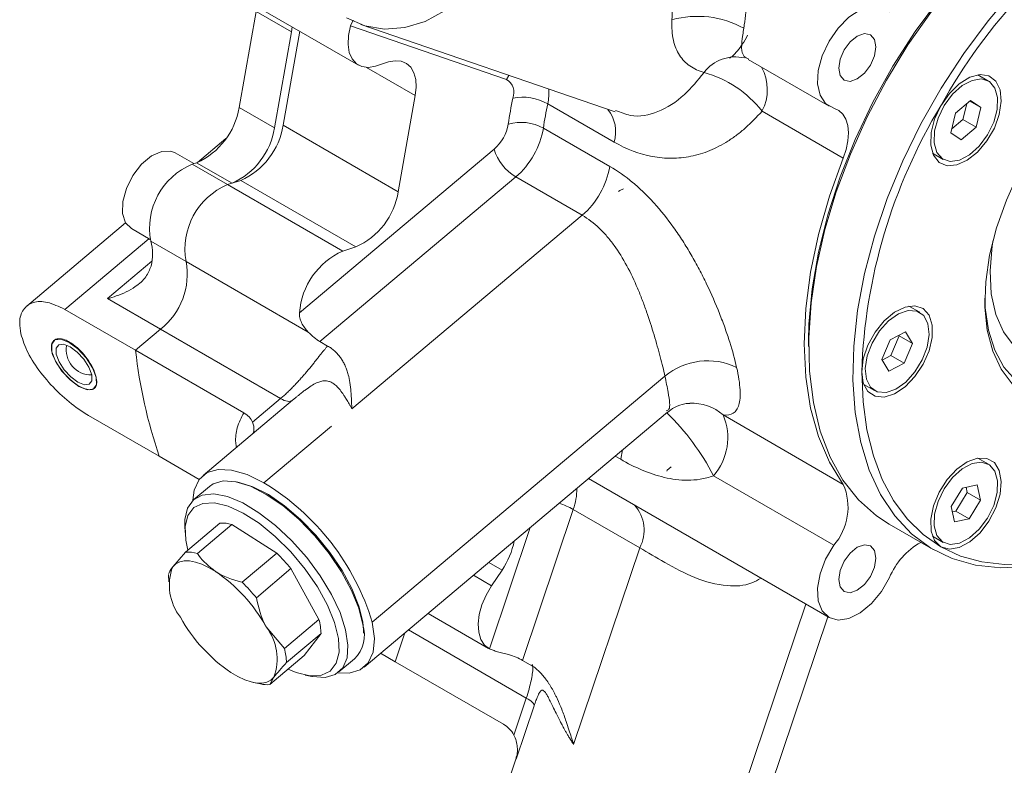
# Model space of a CAD drawing. Header units: millimetres. Extents: x 10 to 831, y 10 to 584.
# Tile 7 of 31: x 360 to 438, y 93 to 152. Entities that reach past the tile are written whole.
import ezdxf

# ---------------------------------------------------------------- set-up
doc = ezdxf.new("R2010")
doc.units = ezdxf.units.MM
doc.linetypes.add('SLD-Solido', pattern=[0])

msp = doc.modelspace()

# ---------------------------------------------------------------- linework, layer by layer
at = {"color": 7, "linetype": 'SLD-Solido', "lineweight": 15}
for p, q in [((377.628, 154.04), (386.82, 148.733)), ((378.654, 153.018), (377.292, 145.341)), ((381.483, 151.386), (378.654, 153.018)), ((381.537, 151.783), (381.483, 151.386)), ((386.184, 151.861), (386.409, 152.326)), ((398.645, 147.58), (386.184, 151.861)), ((387.028, 151.961), (407.321, 144.988)), ((381.483, 151.386), (380.121, 143.708)), ((380.81, 143.925), (382.142, 151.433)), ((389.237, 148.978), (388.19, 148.65)), ((417.95, 149.164), (424.406, 145.438)), ((437.131, 147.455), (436.269, 147.952)), ((390.003, 138.618), (391.365, 146.295)), ((407.239, 142.584), (401.935, 145.646)), ((435.692, 145.89), (434.496, 144.891)), ((435.094, 144.379), (435.389, 145.637)), ((435.633, 145.84), (436.521, 145.328)), ((436.521, 145.328), (435.692, 145.89)), ((380.121, 143.708), (377.292, 145.341)), ((419.047, 145.057), (425.54, 141.308)), ((434.496, 144.891), (434.131, 143.33)), ((436.155, 143.767), (436.521, 145.328)), ((380.81, 143.925), (390.003, 138.618)), ((434.202, 143.633), (435.094, 144.379)), ((435.094, 144.379), (436.155, 143.767)), ((401.59, 143.699), (406.893, 140.637)), ((434.131, 143.33), (434.96, 142.768)), ((434.96, 142.768), (436.155, 143.767)), ((376.243, 142.859), (373.974, 140.951)), ((373.695, 140.862), (372.194, 141.729)), ((382.12, 128.954), (397.659, 142.019)), ((432.659, 141.7), (433.521, 141.202)), ((373.906, 140.928), (373.549, 140.817)), ((376.377, 139.184), (373.549, 140.817)), ((376.734, 139.296), (373.906, 140.928)), ((376.377, 139.184), (377.423, 139.512)), ((376.734, 139.296), (376.377, 139.184)), ((376.377, 139.184), (385.57, 133.877)), ((377.423, 139.512), (386.616, 134.205)), ((399.387, 139.792), (383.753, 126.646)), ((404.691, 136.731), (399.387, 139.792)), ((368.239, 136.128), (360.337, 129.484)), ((386.299, 121.266), (404.691, 136.731)), ((368.695, 135.666), (370.201, 134.797)), ((373.068, 133.043), (370.24, 134.676)), ((385.57, 133.877), (386.616, 134.205)), ((382.821, 127.413), (373.068, 133.043)), ((371.018, 127.63), (366.776, 130.079)), ((369.028, 125.956), (363.371, 129.222)), ((431.642, 128.986), (430.781, 129.483)), ((371.018, 127.63), (369.028, 125.956)), ((380.604, 122.096), (371.018, 127.63)), ((430.493, 127.433), (429.27, 126.785)), ((431.061, 126.507), (430.493, 127.433)), ((362.52, 126.747), (362.506, 126.735)), ((383.753, 126.646), (384.367, 126.291)), ((422.766, 126.676), (422.766, 126.268)), ((429.27, 126.785), (428.614, 125.212)), ((429.344, 125.547), (430, 127.12)), ((430, 127.12), (429.976, 127.159)), ((430, 127.12), (431.061, 126.507)), ((377.671, 120.967), (369.028, 125.956)), ((430.405, 124.934), (431.061, 126.507)), ((428.614, 125.212), (429.181, 124.287)), ((428.638, 125.173), (429.344, 125.547)), ((429.344, 125.547), (430.405, 124.934)), ((429.181, 124.287), (430.405, 124.934)), ((387.927, 104.232), (411.297, 123.883)), ((365.724, 122.908), (365.738, 122.92)), ((427.171, 123.231), (428.033, 122.733)), ((381.553, 121.958), (378.33, 119.247)), ((378.368, 120.216), (380.604, 122.096)), ((370.916, 117.493), (365.26, 120.759)), ((387.292, 100.66), (411.488, 121.006)), ((415.938, 120.79), (425.54, 115.247)), ((379.283, 115.366), (384.668, 119.894)), ((378.187, 119.135), (374.42, 115.968)), ((378.33, 119.247), (378.19, 119.131)), ((374.117, 115.646), (370.916, 117.493)), ((437.131, 116.854), (436.269, 117.351)), ((405.185, 115.706), (424.406, 104.61)), ((415.169, 115.925), (424.771, 110.381)), ((374.926, 115.086), (373.685, 114.043)), ((377.306, 115.401), (377.088, 115.446)), ((435.058, 114.953), (434.157, 113.475)), ((436.227, 115.205), (435.058, 114.953)), ((435.434, 114.592), (435.342, 115.014)), ((436.495, 113.98), (436.227, 115.205)), ((434.533, 113.114), (435.434, 114.592)), ((435.434, 114.592), (436.495, 113.98)), ((403.979, 113.244), (399.929, 101.196)), ((409.282, 110.183), (403.979, 113.244)), ((434.157, 113.475), (434.424, 112.25)), ((435.593, 112.502), (436.495, 113.98)), ((434.249, 113.053), (434.533, 113.114)), ((434.424, 112.25), (435.593, 112.502)), ((434.533, 113.114), (435.593, 112.502)), ((372.96, 111.975), (372.977, 111.417)), ((373.014, 109.836), (375.771, 112.154)), ((376.722, 112.049), (373.964, 109.73)), ((380.307, 109.745), (376.722, 112.049)), ((429.188, 112.075), (432.723, 110.034)), ((432.659, 111.098), (433.521, 110.601)), ((373.038, 110.781), (373.206, 109.997)), ((404.005, 94.483), (409.282, 110.183)), ((371.996, 108.667), (373.014, 109.836)), ((377.55, 107.427), (380.307, 109.745)), ((381.43, 108.518), (378.673, 106.199)), ((383.669, 104.456), (381.43, 108.518)), ((371.668, 108.027), (371.686, 107.47)), ((397.449, 107.151), (398.288, 108.407)), ((392.382, 104.94), (397.213, 102.151)), ((416.733, 82.142), (424.304, 104.669)), ((379.447, 103.878), (380.911, 102.137)), ((380.911, 102.137), (383.669, 104.456)), ((387.166, 104.259), (387.229, 103.601)), ((383.841, 103.333), (381.083, 101.015)), ((382.494, 101.575), (383.841, 103.333)), ((387.236, 103.378), (387.229, 103.601)), ((390.53, 103.383), (389.758, 101.087)), ((379.737, 99.257), (382.494, 101.575)), ((389.758, 101.087), (388.597, 101.758)), ((385.269, 100.266), (386.51, 101.31)), ((398.4, 96.098), (389.758, 101.087)), ((399.929, 101.196), (400.544, 100.841)), ((380.065, 99.846), (379.737, 99.257)), ((382.561, 100.019), (383.108, 99.907)), ((378.451, 99.424), (378.997, 99.311)), ((399.234, 95.228), (400.229, 98.188)), ((400.859, 97.571), (399.424, 93.303)), ((399.435, 93.452), (397.775, 88.514))]:
    msp.add_line(p, q, dxfattribs=at)
at = {"color": 8, "linetype": 'SLD-Solido', "lineweight": 15}
for p, q in [((387.462, 148.548), (391.365, 146.295)), ((398.837, 147.903), (398.645, 147.58)), ((370.083, 134.865), (363.371, 129.222)), ((366.776, 130.079), (370.339, 133.075)), ((407.911, 117.997), (407.762, 117.248)), ((407.762, 117.248), (407.322, 117.502)), ((397.284, 102.113), (400.54, 111.8)), ((397.231, 109.018), (398.288, 108.407)), ((396.003, 107.985), (397.449, 107.151)), ((414.325, 81.246), (422.54, 105.688)), ((400.229, 98.188), (390.815, 103.623))]:
    msp.add_line(p, q, dxfattribs=at)
at = {"color": 7, "linetype": 'SLD-Solido', "lineweight": 15, "flags": 128}
for points in [[(460.185, 165.77), (458.677, 166.485), (456.804, 167.011), (454.794, 167.218), (452.669, 167.105), (450.454, 166.673), (448.173, 165.926), (445.853, 164.873), (443.52, 163.526), (441.2, 161.9), (438.919, 160.014), (436.704, 157.889), (434.579, 155.549), (432.569, 153.02), (430.696, 150.332), (428.982, 147.515), (427.445, 144.6), (426.104, 141.621), (424.973, 138.612), (424.066, 135.605), (423.393, 132.637), (422.96, 129.74), (422.774, 126.946), (422.836, 124.289), (423.146, 121.797), (423.7, 119.499), (424.491, 117.421), (425.512, 115.587), (426.749, 114.018), (428.19, 112.73), (429.188, 112.075)], [(422.766, 126.676), (422.798, 128.043), (423.05, 130.869), (423.552, 133.793), (424.298, 136.778), (425.279, 139.792), (426.482, 142.798), (427.896, 145.76), (429.502, 148.645), (431.281, 151.418), (433.214, 154.047), (435.277, 156.501), (437.447, 158.752), (439.697, 160.772), (442.001, 162.539), (444.33, 164.029)], [(448.226, 111.571), (447.055, 110.931), (444.735, 109.878), (442.455, 109.131), (440.24, 108.698), (438.115, 108.585), (436.105, 108.792), (434.232, 109.318), (432.517, 110.156), (430.981, 111.297), (429.64, 112.727), (428.509, 114.432), (427.602, 116.39), (426.928, 118.581), (426.496, 120.979), (426.31, 123.558), (426.372, 126.287), (426.681, 129.136), (427.235, 132.073), (428.027, 135.065), (429.047, 138.077), (430.285, 141.076), (431.726, 144.027), (433.353, 146.897), (435.15, 149.653), (437.094, 152.265), (439.164, 154.703), (441.337, 156.939), (443.589, 158.947), (445.892, 160.706), (448.222, 162.194), (448.222, 162.194)], [(385.869, 152.489), (387.333, 151.864), (388.91, 151.607), (390.54, 151.726), (392.16, 152.218), (393.707, 153.063), (395.123, 154.23), (396.352, 155.672), (397.348, 157.336)], [(429.22, 152.991), (428.581, 153.372), (427.785, 153.422), (426.897, 153.138), (425.988, 152.542), (425.135, 151.684), (424.405, 150.634), (423.86, 149.477), (423.544, 148.309), (423.483, 147.225), (423.681, 146.313), (424.122, 145.649), (424.771, 145.286)], [(388.19, 148.65), (387.617, 148.547), (387.099, 148.612), (386.66, 148.841), (386.321, 149.225), (386.096, 149.745), (385.996, 150.378), (386.026, 151.094), (386.184, 151.861)], [(428.14, 150.192), (428.027, 150.783), (427.705, 151.153), (427.224, 151.247), (426.655, 151.049), (426.087, 150.591), (425.605, 149.941), (425.283, 149.199), (425.17, 148.478), (425.283, 147.887), (425.605, 147.516), (426.087, 147.422), (426.655, 147.62), (427.224, 148.079), (427.705, 148.728), (428.027, 149.471), (428.14, 150.192)], [(448.576, 150.232), (446.867, 149.101), (445.194, 147.705), (443.593, 146.074), (442.099, 144.243), (440.743, 142.25), (439.553, 140.139), (438.556, 137.954), (437.773, 135.742), (437.219, 133.55), (436.908, 131.424), (436.846, 129.41), (437.033, 127.552), (437.466, 125.887), (438.137, 124.453), (439.029, 123.279), (440.125, 122.391), (441.402, 121.807), (442.831, 121.54), (444.383, 121.596), (446.023, 121.973), (447.719, 122.664), (449.433, 123.653), (451.128, 124.92), (452.418, 126.088)], [(391.365, 146.295), (391.434, 146.971), (391.396, 147.587), (391.25, 148.12), (391.002, 148.55), (390.662, 148.861), (390.244, 149.039), (389.762, 149.078), (389.237, 148.978)], [(433.326, 145.484), (432.825, 144.411), (432.547, 143.332), (432.515, 142.34), (432.733, 141.526), (433.182, 140.961), (433.821, 140.694), (434.594, 140.751), (435.431, 141.126), (436.26, 141.785), (437.005, 142.67), (437.601, 143.703), (437.995, 144.791), (438.152, 145.838), (438.058, 146.751), (437.721, 147.449), (437.171, 147.869), (436.457, 147.975), (435.642, 147.757), (434.8, 147.234), (434.004, 146.453), (433.326, 145.484)], [(433.597, 145.5), (433.101, 144.491), (432.823, 143.466), (432.79, 142.525), (433.005, 141.761), (433.447, 141.248), (434.073, 141.037), (434.822, 141.148), (435.62, 141.57), (436.389, 142.263), (437.054, 143.157), (437.55, 144.167), (437.828, 145.192), (437.861, 146.132), (437.646, 146.896), (437.204, 147.409), (436.578, 147.62), (435.829, 147.509), (435.031, 147.087), (434.262, 146.395), (433.597, 145.5)], [(424.771, 145.286), (425.171, 145.107), (425.499, 144.808), (425.744, 144.4), (425.897, 143.897), (425.954, 143.316), (425.912, 142.676), (425.772, 141.999), (425.54, 141.308)], [(368.695, 135.666), (368.238, 136.129), (367.994, 136.885), (368.015, 137.838), (368.299, 138.883), (368.816, 139.909), (369.509, 140.803), (370.304, 141.47), (371.114, 141.835), (371.851, 141.861), (372.194, 141.729)], [(425.54, 141.308), (424.432, 138.25), (423.556, 135.202), (422.924, 132.2), (422.541, 129.278), (422.413, 126.472), (422.541, 123.814), (422.924, 121.334), (423.556, 119.063), (424.432, 117.026), (425.54, 115.247)], [(407.58, 138.624), (407.702, 138.713), (407.99, 138.847)], [(449.648, 127.687), (449.29, 127.398), (447.655, 126.267), (446.015, 125.439), (444.413, 124.934), (442.89, 124.766), (441.485, 124.939), (440.235, 125.448), (439.172, 126.281), (438.324, 127.416), (437.712, 128.824), (437.352, 130.467), (437.254, 132.305), (437.42, 134.288), (437.492, 134.741)], [(436.839, 130.107), (436.87, 129.345), (437.123, 127.549), (437.625, 125.961), (438.363, 124.616), (439.321, 123.546), (440.479, 122.774), (441.809, 122.317), (443.283, 122.185), (444.867, 122.382), (446.525, 122.902), (448.222, 123.735), (449.919, 124.861), (451.578, 126.256), (451.786, 126.453)], [(427.009, 124.227), (427.135, 123.337), (427.5, 122.671), (428.074, 122.288), (428.804, 122.223), (429.626, 122.481), (430.467, 123.039), (431.252, 123.848), (431.911, 124.835), (432.386, 125.914), (432.634, 126.987), (432.634, 127.961), (432.386, 128.748), (431.911, 129.278), (431.252, 129.505), (430.467, 129.407), (429.626, 128.995), (428.804, 128.304), (428.074, 127.395), (427.5, 126.351), (427.135, 125.262), (427.009, 124.227)], [(427.287, 124.51), (427.379, 123.647), (427.712, 123.001), (428.252, 122.634), (428.948, 122.583), (429.731, 122.853), (430.525, 123.418), (431.251, 124.221), (431.838, 125.185), (432.23, 126.215), (432.388, 127.21), (432.296, 128.073), (431.963, 128.719), (431.422, 129.085), (430.726, 129.136), (429.943, 128.866), (429.15, 128.302), (428.424, 127.498), (427.836, 126.535), (427.445, 125.505), (427.287, 124.51)], [(362.347, 125.842), (362.632, 125.09), (363.143, 124.297), (363.802, 123.583), (364.508, 123.059), (365.155, 122.802), (365.643, 122.854), (365.899, 123.204), (365.883, 123.801), (365.598, 124.554), (365.087, 125.347), (364.428, 126.06), (363.722, 126.585), (363.075, 126.841), (362.587, 126.79), (362.331, 126.439), (362.347, 125.842)], [(362.701, 125.638), (362.929, 125.036), (363.337, 124.402), (363.864, 123.831), (364.43, 123.411), (364.947, 123.206), (365.337, 123.247), (365.542, 123.528), (365.529, 124.005), (365.301, 124.607), (364.892, 125.242), (364.365, 125.812), (363.8, 126.232), (363.283, 126.437), (362.892, 126.396), (362.688, 126.116), (362.701, 125.638)], [(427.009, 124.227), (427.113, 121.846), (427.423, 119.607), (427.938, 117.534), (428.651, 115.644), (429.556, 113.957), (430.644, 112.489), (431.904, 111.254), (433.326, 110.263)], [(433.326, 110.263), (434.004, 110.077), (434.8, 110.215), (435.642, 110.665), (436.457, 111.387), (437.171, 112.317), (437.721, 113.372), (438.058, 114.459), (438.152, 115.481), (437.995, 116.347), (437.601, 116.981), (437.005, 117.325), (436.26, 117.35), (435.431, 117.052), (434.594, 116.46), (433.821, 115.624), (433.182, 114.62), (432.733, 113.537), (432.515, 112.471), (432.547, 111.516), (432.825, 110.758), (433.326, 110.263)], [(379.283, 115.366), (377.933, 116.027), (376.696, 116.392), (375.619, 116.446), (374.743, 116.187), (374.103, 115.626), (373.721, 114.784), (373.614, 113.98)], [(411.441, 116.304), (411.481, 116.39), (411.806, 116.651)], [(433.447, 110.647), (434.073, 110.436), (434.822, 110.547), (435.62, 110.969), (436.389, 111.662), (437.054, 112.556), (437.55, 113.565), (437.828, 114.59), (437.861, 115.531), (437.646, 116.295), (437.204, 116.808), (436.578, 117.019), (435.829, 116.908), (435.031, 116.486), (434.262, 115.793), (433.597, 114.899), (433.101, 113.89), (432.823, 112.864), (432.79, 111.924), (433.005, 111.16), (433.447, 110.647)], [(387.172, 104.051), (386.853, 105.354), (386.283, 106.773), (385.485, 108.25), (384.492, 109.725), (383.345, 111.138), (382.09, 112.43), (380.779, 113.549), (379.465, 114.449), (378.203, 115.093), (377.044, 115.455), (376.035, 115.519), (375.218, 115.284), (374.926, 115.086)], [(377.306, 115.401), (378.397, 115.056), (379.631, 114.426), (380.916, 113.546), (382.198, 112.452), (383.425, 111.188), (384.546, 109.807), (385.517, 108.365), (386.297, 106.92), (386.854, 105.533), (387.166, 104.259)], [(372.96, 111.975), (372.969, 112.434), (373.181, 113.351), (373.651, 114.014), (374.359, 114.396), (375.277, 114.481), (376.367, 114.267), (377.584, 113.761), (378.878, 112.985), (380.197, 111.971), (381.487, 110.759), (382.694, 109.399), (383.77, 107.948), (384.67, 106.464), (385.357, 105.009), (385.804, 103.641), (385.991, 102.417), (385.912, 101.387), (385.57, 100.593), (384.978, 100.068), (384.161, 99.833), (383.152, 99.898), (383.108, 99.907)], [(381.201, 100.488), (381.849, 100.221), (382.938, 99.959), (383.862, 99.999), (384.578, 100.338), (385.057, 100.963), (385.276, 101.846), (385.227, 102.948), (384.912, 104.222), (384.344, 105.61), (383.549, 107.054), (382.56, 108.489), (381.422, 109.854), (380.183, 111.088), (378.899, 112.137), (377.625, 112.955), (376.417, 113.508), (375.327, 113.77), (374.404, 113.731), (373.687, 113.391), (373.209, 112.766), (372.989, 111.883), (373.038, 110.781), (373.038, 110.781)], [(433.326, 110.263), (434.894, 109.527), (436.594, 109.053), (438.409, 108.844), (440.322, 108.904), (442.315, 109.231), (444.368, 109.822), (446.462, 110.672), (448.576, 111.773)], [(424.771, 110.381), (424.122, 109.269), (423.681, 108.095), (423.483, 106.955), (423.544, 105.941), (423.86, 105.138), (424.405, 104.611), (425.135, 104.402), (425.988, 104.53), (426.897, 104.983), (427.785, 105.725), (428.581, 106.695), (429.22, 107.813)], [(428.14, 109.365), (428.027, 109.956), (427.705, 110.326), (427.224, 110.42), (426.655, 110.222), (426.087, 109.764), (425.605, 109.114), (425.283, 108.372), (425.17, 107.65), (425.283, 107.06), (425.605, 106.689), (426.087, 106.595), (426.655, 106.793), (427.224, 107.252), (427.705, 107.901), (428.027, 108.643), (428.14, 109.365)], [(375.412, 108.289), (374.856, 108.615), (374.32, 108.867), (373.813, 109.04), (373.344, 109.131), (372.921, 109.138), (372.551, 109.062), (372.241, 108.904), (371.996, 108.667)], [(397.284, 102.113), (396.887, 102.413), (396.598, 102.861), (396.428, 103.435), (396.386, 104.11), (396.475, 104.853), (396.689, 105.632), (397.019, 106.409), (397.449, 107.151)], [(385.195, 100.207), (386.093, 100.182), (386.969, 100.441), (387.61, 101.002), (387.991, 101.844), (388.098, 102.934), (387.927, 104.232)], [(376.648, 100.224), (377.205, 99.897), (377.741, 99.646), (378.248, 99.473), (378.717, 99.382), (379.14, 99.374), (379.51, 99.45), (379.82, 99.608), (380.065, 99.846)]]:
    msp.add_lwpolyline(points, dxfattribs=at)
at = {"color": 7, "linetype": 'SLD-Solido', "lineweight": 15}
for centre, radius, start, end in [((471.863, 124.249), 44, 121.95467, 151.14439), ((413.878, 144.88), 7.743, 61.318, 105.17867), ((412.097, 139.61), 8.83, 38.0887, 74.76507), ((398.04, 146.542), 1.202, 338.053, 59.75236), ((440.078, 137.763), 41.763, 168.4957, 171.38398), ((399.927, 142.028), 4.137, 60.96785, 100.7717), ((440.375, 137.822), 39.228, 168.49551, 171.38407), ((470.989, 122.725), 44.006, 148.85627, 178.0435), ((371.511, 146.272), 5.856, 294.13633, 350.84872), ((375.029, 144.856), 5.856, 294.13633, 350.84872), ((395.428, 144.595), 3.407, 310.88639, 350.28529), ((399.793, 140.409), 3.748, 61.35211, 105.56971), ((374.339, 144.64), 5.856, 294.13633, 350.84872), ((395.033, 144.821), 6.652, 310.88641, 350.28529), ((401.42, 143.155), 3.929, 196.79825, 238.85194), ((375.714, 135.688), 5.567, 112.88831, 190.47471), ((400.337, 141.76), 6.652, 310.88641, 350.28529), ((378.542, 134.055), 5.567, 112.88831, 190.47471), ((384.221, 139.549), 5.856, 294.13633, 350.84872), ((366.737, 133.637), 3.654, 344.82299, 16.51582), ((387.981, 128.518), 5.877, 114.22281, 175.74556), ((367.528, 132.046), 5.629, 308.31509, 10.20382), ((365.494, 125.981), 2, 168.95475, 271.16318), ((409.283, 130.496), 40.51, 186.4337, 198.72102), ((414.707, 119.779), 5.335, 64.27284, 129.72683), ((411.701, 118.966), 4.612, 318.74285, 23.29363), ((369.122, 98.555), 19.643, 16.79832, 58.85189), ((421.304, 113.423), 4.612, 318.74285, 23.29363), ((375.941, 109.344), 2.816, 73.90682, 93.46928), ((392.985, 112.012), 6.412, 325.79702, 348.46901), ((434.646, 105.491), 5.902, 119.75228, 156.83536), ((373.184, 107.025), 2.816, 73.90688, 93.46964), ((370.014, 99.201), 14.736, 39.21784, 45.68988), ((375.884, 107.199), 4.156, 159.32358, 218.1035), ((368.254, 97.689), 12.791, 28.94047, 55.96731), ((367.255, 96.881), 14.737, 39.2183, 45.68984), ((383.807, 110.824), 12.791, 208.94059, 235.9672), ((376.177, 101.313), 4.156, 339.32349, 38.10359), ((379.154, 103.19), 4.689, 1.75959, 15.66753), ((384.567, 103.229), 2.731, 315.35381, 17.52816), ((376.396, 100.871), 4.689, 1.75998, 15.66712), ((379.563, 101.931), 2.68, 257.79914, 273.70513)]:
    msp.add_arc(centre, radius, start, end, dxfattribs=at)
at = {"color": 8, "linetype": 'SLD-Solido', "lineweight": 15}
for centre, radius, start, end in [((416.938, 146.214), 3.166, 76.94313, 142.75617), ((415.806, 146.77), 3.665, 332.13581, 29.10048), ((397.737, 146.552), 4.295, 347.81321, 3.41035), ((404.522, 143.416), 2.841, 342.98464, 38.55757), ((413.431, 117.922), 3.81, 48.84934, 92.32063), ((398.564, 107.532), 18.606, 26.81411, 46.21314), ((399.195, 114.925), 5.071, 340.64855, 0.08829), ((400.879, 107.685), 6.365, 60.85581, 72.00147), ((406.633, 111.583), 2.997, 332.14781, 41.83218)]:
    msp.add_arc(centre, radius, start, end, dxfattribs=at)
at = {"color": 7, "linetype": 'SLD-Solido', "lineweight": 15}
for points, knots in [([(411.851, 152.353), (411.862, 152.671), (411.89, 153.004), (411.977, 153.706), (412.038, 154.08), (412.18, 154.819), (412.263, 155.189), (412.399, 155.739), (412.446, 155.92), (412.541, 156.272), (412.589, 156.443), (412.734, 156.944), (412.833, 157.261), (413.031, 157.863), (413.129, 158.139), (413.321, 158.656), (413.416, 158.895), (413.605, 159.342), (413.701, 159.55), (413.985, 160.117), (414.174, 160.427), (414.489, 160.791), (414.6, 160.896), (414.837, 161.063), (414.965, 161.126), (415.25, 161.205), (415.406, 161.22), (415.754, 161.193), (415.948, 161.15), (416.367, 161.003), (416.595, 160.899), (417.069, 160.639), (417.316, 160.484), (417.566, 160.307)], [0, 0, 0, 0, 0.0625, 0.0625, 0.125, 0.125, 0.1875, 0.1875, 0.21875, 0.21875, 0.25, 0.25, 0.3125, 0.3125, 0.375, 0.375, 0.4375, 0.4375, 0.5, 0.5, 0.625, 0.625, 0.6875, 0.6875, 0.75, 0.75, 0.8125, 0.8125, 0.875, 0.875, 0.9375, 0.9375, 1, 1, 1, 1]), ([(414.417, 148.13), (413.988, 148.257), (413.61, 148.433), (413.118, 148.777), (412.966, 148.906), (412.692, 149.188), (412.569, 149.342), (412.351, 149.68), (412.255, 149.865), (412.092, 150.267), (412.026, 150.482), (411.924, 150.948), (411.887, 151.199), (411.845, 151.745), (411.839, 152.039), (411.851, 152.353)], [0, 0, 0, 0, 0.25, 0.25, 0.375, 0.375, 0.5, 0.5, 0.625, 0.625, 0.75, 0.75, 0.875, 0.875, 1, 1, 1, 1]), ([(416.454, 149.276), (416.521, 149.325), (416.927, 149.618), (417.421, 150.253), (417.762, 150.866), (417.898, 151.11)], [0, 0, 0, 0, 0.107096, 0.64483, 1, 1, 1, 1]), ([(419.047, 145.057), (418.624, 144.561), (418.186, 144.115), (417.506, 143.515), (417.275, 143.327), (416.806, 142.973), (416.567, 142.808), (415.85, 142.354), (415.366, 142.103), (414.626, 141.8), (414.378, 141.711), (413.875, 141.558), (413.621, 141.494), (412.858, 141.339), (412.35, 141.288), (411.582, 141.284), (411.325, 141.295), (410.809, 141.342), (410.549, 141.378), (409.255, 141.621), (408.24, 142.006), (407.239, 142.584)], [0, 0, 0, 0, 0.125, 0.125, 0.1875, 0.1875, 0.25, 0.25, 0.375, 0.375, 0.4375, 0.4375, 0.5, 0.5, 0.625, 0.625, 0.6875, 0.6875, 0.75, 0.75, 1, 1, 1, 1]), ([(406.893, 140.637), (407.519, 140.276), (408.127, 139.848), (409.015, 139.111), (409.309, 138.848), (409.881, 138.295), (410.16, 138.006), (410.977, 137.104), (411.495, 136.455), (412.24, 135.411), (412.483, 135.051), (412.951, 134.322), (413.177, 133.951), (413.614, 133.197), (413.826, 132.815), (414.235, 132.039), (414.433, 131.643), (415.003, 130.454), (415.346, 129.666), (415.809, 128.497), (415.956, 128.109), (416.229, 127.343), (416.355, 126.971), (416.698, 125.888), (416.883, 125.212), (417.023, 124.586)], [0, 0, 0, 0, 0.125, 0.125, 0.1875, 0.1875, 0.25, 0.25, 0.375, 0.375, 0.4375, 0.4375, 0.5, 0.5, 0.5625, 0.5625, 0.625, 0.625, 0.75, 0.75, 0.8125, 0.8125, 0.875, 0.875, 1, 1, 1, 1]), ([(411.297, 123.883), (411.191, 124.359), (411.065, 124.875), (410.849, 125.704), (410.772, 125.99), (410.607, 126.579), (410.52, 126.881), (410.247, 127.791), (410.049, 128.41), (409.719, 129.35), (409.604, 129.667), (409.363, 130.291), (409.239, 130.601), (408.848, 131.519), (408.565, 132.119), (407.939, 133.279), (407.604, 133.823), (407.057, 134.578), (406.866, 134.82), (406.469, 135.282), (406.26, 135.502), (405.619, 136.112), (405.169, 136.455), (404.691, 136.731)], [0, 0, 0, 0, 0.125, 0.125, 0.1875, 0.1875, 0.25, 0.25, 0.375, 0.375, 0.4375, 0.4375, 0.5, 0.5, 0.625, 0.625, 0.75, 0.75, 0.8125, 0.8125, 0.875, 0.875, 1, 1, 1, 1]), ([(370.263, 132.681), (370.147, 132.385), (369.892, 131.738), (368.906, 130.9), (367.809, 130.37), (367.021, 130.139), (366.78, 130.08), (366.776, 130.079)], [0, 0, 0, 0, 0.217824, 0.476569, 0.841018, 0.997304, 1, 1, 1, 1]), ([(363.371, 129.222), (362.902, 129.446), (361.962, 129.895), (360.792, 129.848), (360, 129.274), (359.706, 128.339), (359.825, 127.575), (359.872, 127.271)], [0, 0, 0, 0, 0.214008, 0.427993, 0.642608, 0.857638, 1, 1, 1, 1]), ([(382.821, 127.413), (382.711, 127.525), (382.611, 127.642), (382.43, 127.888), (382.35, 128.018), (382.225, 128.281), (382.178, 128.416), (382.121, 128.688), (382.112, 128.821), (382.12, 128.954)], [0, 0, 0, 0, 0.25, 0.25, 0.5, 0.5, 0.75, 0.75, 1, 1, 1, 1]), ([(383.753, 126.646), (383.599, 126.735), (383.444, 126.846), (383.128, 127.11), (382.974, 127.257), (382.821, 127.413)], [0, 0, 0, 0, 0.5, 0.5, 1, 1, 1, 1]), ([(359.872, 127.271), (360.029, 126.773), (360.343, 125.778), (361.417, 124.146), (362.773, 122.627), (364.129, 121.466), (364.938, 120.96), (365.26, 120.759)], [0, 0, 0, 0, 0.214011, 0.427998, 0.64261, 0.857641, 1, 1, 1, 1]), ([(363.756, 126.614), (363.959, 126.479), (364.363, 126.21), (364.949, 125.591), (365.439, 124.902), (365.785, 124.203), (365.95, 123.581), (365.916, 123.105), (365.685, 122.828), (365.279, 122.777), (364.74, 122.955), (364.127, 123.34), (363.508, 123.888), (362.958, 124.542), (362.541, 125.23), (362.308, 125.878), (362.287, 126.413), (362.479, 126.775), (362.858, 126.917), (363.313, 126.844), (363.633, 126.678), (363.756, 126.614)], [0, 0, 0, 0, 0.053659, 0.107317, 0.161002, 0.214706, 0.268379, 0.322021, 0.37568, 0.429377, 0.483074, 0.536734, 0.590376, 0.644048, 0.697751, 0.751438, 0.805086, 0.858734, 0.912421, 0.966124, 1, 1, 1, 1]), ([(380.604, 122.096), (380.646, 122.132), (380.731, 122.204), (380.859, 122.317), (380.988, 122.433), (381.117, 122.553), (381.247, 122.677), (381.376, 122.803), (381.506, 122.932), (381.634, 123.063), (381.762, 123.196), (381.889, 123.331), (382.015, 123.467), (382.139, 123.604), (382.262, 123.742), (382.384, 123.88), (382.503, 124.018), (382.621, 124.156), (382.736, 124.293), (382.85, 124.43), (382.96, 124.565), (383.069, 124.698), (383.175, 124.829), (383.278, 124.959), (383.379, 125.085), (383.477, 125.209), (383.572, 125.329), (383.664, 125.446), (383.754, 125.559), (383.84, 125.668), (383.924, 125.773), (384.005, 125.873), (384.083, 125.968), (384.159, 126.057), (384.231, 126.142), (384.301, 126.22), (384.345, 126.268), (384.367, 126.291)], [0, 0, 0, 0, 0.026966, 0.053906, 0.080832, 0.107755, 0.134687, 0.161638, 0.188621, 0.215647, 0.242727, 0.269873, 0.297095, 0.324404, 0.351812, 0.37933, 0.406968, 0.434736, 0.462646, 0.490707, 0.51893, 0.547324, 0.5759, 0.604666, 0.633633, 0.662809, 0.692204, 0.721826, 0.751683, 0.781785, 0.81214, 0.842754, 0.873637, 0.904796, 0.936238, 0.96797, 1, 1, 1, 1]), ([(384.373, 126.296), (384.42, 126.268), (384.515, 126.212), (384.649, 126.12), (384.778, 126.022), (384.902, 125.918), (385.02, 125.807), (385.133, 125.691), (385.24, 125.568), (385.342, 125.439), (385.439, 125.304), (385.529, 125.163), (385.615, 125.016), (385.695, 124.862), (385.769, 124.703), (385.838, 124.537), (385.902, 124.365), (385.96, 124.186), (386.053, 123.861), (386.155, 123.349), (386.227, 122.724), (386.266, 122.017), (386.286, 121.556), (386.299, 121.266)], [0, 0, 0, 0, 0.025503, 0.051262, 0.077331, 0.103764, 0.130609, 0.157917, 0.185731, 0.214096, 0.243053, 0.272639, 0.302891, 0.333843, 0.365526, 0.397969, 0.431199, 0.465243, 0.500123, 0.615951, 0.750127, 0.842704, 1, 1, 1, 1]), ([(417.023, 124.586), (417.099, 124.244), (417.16, 123.925), (417.251, 123.33), (417.282, 123.053), (417.327, 122.299), (417.296, 121.901), (417.159, 121.438), (417.097, 121.305), (416.944, 121.087), (416.853, 121.001), (416.537, 120.808), (416.269, 120.762), (415.938, 120.79)], [0, 0, 0, 0, 0.125, 0.125, 0.25, 0.25, 0.5, 0.5, 0.625, 0.625, 0.75, 0.75, 1, 1, 1, 1]), ([(386.299, 121.266), (386.26, 121.339), (386.184, 121.48), (386.074, 121.677), (385.972, 121.856), (385.877, 122.016), (385.79, 122.16), (385.709, 122.289), (385.636, 122.402), (385.568, 122.502), (385.428, 122.701), (385.218, 122.962), (384.935, 123.229), (384.664, 123.402), (384.402, 123.496), (384.129, 123.526), (383.829, 123.484), (383.471, 123.355), (383.07, 123.134), (382.676, 122.86), (382.345, 122.606), (382.105, 122.415), (381.896, 122.243), (381.718, 122.096), (381.608, 122.004), (381.553, 121.958)], [0, 0, 0, 0, 0.036032, 0.069933, 0.101701, 0.131339, 0.158845, 0.184222, 0.207468, 0.228587, 0.247578, 0.338326, 0.41966, 0.491859, 0.555816, 0.612661, 0.674943, 0.733375, 0.798599, 0.859493, 0.893495, 0.927965, 0.952363, 0.976233, 1, 1, 1, 1]), ([(381.553, 121.958), (381.454, 121.887), (381.317, 121.862), (380.991, 121.909), (380.802, 121.982), (380.604, 122.096)], [0, 0, 0, 0, 0.5, 0.5, 1, 1, 1, 1]), ([(411.501, 120.975), (411.679, 121.123), (412.1, 121.473), (412.821, 121.694), (413.153, 121.709), (413.278, 121.715)], [0, 0, 0, 0, 0.3111715, 0.7407528, 1, 1, 1, 1]), ([(377.671, 120.967), (377.837, 120.871), (377.978, 120.761), (378.214, 120.51), (378.308, 120.368), (378.368, 120.216)], [0, 0, 0, 0, 0.5, 0.5, 1, 1, 1, 1]), ([(378.368, 120.216), (378.415, 120.095), (378.446, 119.986), (378.482, 119.787), (378.487, 119.697), (378.475, 119.535), (378.459, 119.464), (378.42, 119.372), (378.405, 119.344), (378.371, 119.292), (378.351, 119.268), (378.33, 119.247)], [0, 0, 0, 0, 0.25, 0.25, 0.5, 0.5, 0.75, 0.75, 0.875, 0.875, 1, 1, 1, 1]), ([(415.169, 115.925), (414.808, 115.798), (414.461, 115.713), (413.779, 115.602), (413.444, 115.578), (412.796, 115.575), (412.479, 115.597), (411.855, 115.676), (411.547, 115.734), (410.641, 115.95), (410.055, 116.15), (408.895, 116.637), (408.324, 116.924), (407.762, 117.248)], [0, 0, 0, 0, 0.125, 0.125, 0.25, 0.25, 0.375, 0.375, 0.5, 0.5, 0.75, 0.75, 1, 1, 1, 1]), ([(373.964, 109.73), (374.001, 109.676), (374.364, 109.134), (374.916, 108.689), (375.412, 108.289)], [0, 0, 0, 0, 0.100295, 1, 1, 1, 1]), ([(371.667, 108.077), (371.713, 108.216), (371.761, 108.36), (371.988, 108.657), (371.996, 108.667)], [0, 0, 0, 0, 0.967989, 1, 1, 1, 1]), ([(375.412, 108.289), (375.427, 108.279), (376.029, 107.895), (376.777, 107.615), (377.537, 107.43), (377.55, 107.427)], [0, 0, 0, 0, 0.0238801, 0.9842443, 1, 1, 1, 1]), ([(378.673, 106.199), (378.861, 105.409), (379.056, 104.593), (379.435, 103.9), (379.447, 103.878)], [0, 0, 0, 0, 0.967989, 1, 1, 1, 1]), ([(398.811, 101.665), (398.66, 101.706), (398.51, 101.743), (398.217, 101.815), (398.073, 101.851), (397.807, 101.922), (397.682, 101.959), (397.461, 102.034), (397.365, 102.072), (397.284, 102.113)], [0, 0, 0, 0, 0.25, 0.25, 0.5, 0.5, 0.75, 0.75, 1, 1, 1, 1]), ([(399.929, 101.196), (399.775, 101.285), (399.603, 101.372), (399.222, 101.535), (399.021, 101.608), (398.811, 101.665)], [0, 0, 0, 0, 0.5, 0.5, 1, 1, 1, 1]), ([(381.083, 101.015), (380.7, 100.593), (380.304, 100.156), (380.073, 99.855), (380.065, 99.846)], [0, 0, 0, 0, 0.96799, 1, 1, 1, 1]), ([(400.546, 100.849), (400.594, 100.82), (400.689, 100.763), (400.829, 100.666), (400.968, 100.561), (401.104, 100.445), (401.239, 100.321), (401.372, 100.187), (401.503, 100.044), (401.632, 99.891), (401.759, 99.729), (401.885, 99.557), (402.009, 99.377), (402.131, 99.187), (402.251, 98.987), (402.369, 98.778), (402.486, 98.56), (402.6, 98.332), (402.8, 97.914), (403.079, 97.248), (403.38, 96.424), (403.686, 95.484), (403.882, 94.87), (404.005, 94.483)], [0, 0, 0, 0, 0.025503, 0.051262, 0.077331, 0.103764, 0.130609, 0.157917, 0.185731, 0.214096, 0.243053, 0.272639, 0.302891, 0.333843, 0.365526, 0.397969, 0.431199, 0.465243, 0.500123, 0.615951, 0.750127, 0.842704, 1, 1, 1, 1]), ([(404.005, 94.483), (403.947, 94.574), (403.833, 94.751), (403.675, 95.007), (403.531, 95.246), (403.401, 95.468), (403.285, 95.673), (403.18, 95.861), (403.088, 96.033), (403.005, 96.187), (402.839, 96.503), (402.61, 96.951), (402.347, 97.489), (402.136, 97.925), (401.965, 98.266), (401.815, 98.538), (401.678, 98.727), (401.54, 98.826), (401.405, 98.798), (401.278, 98.626), (401.167, 98.398), (401.081, 98.19), (401.002, 97.981), (400.931, 97.783), (400.883, 97.641), (400.859, 97.571)], [0, 0, 0, 0, 0.036032, 0.069933, 0.101701, 0.131339, 0.158845, 0.184222, 0.207468, 0.228587, 0.247578, 0.338326, 0.41966, 0.491859, 0.555816, 0.612661, 0.674943, 0.733375, 0.798599, 0.859493, 0.893495, 0.927965, 0.952363, 0.976233, 1, 1, 1, 1]), ([(400.859, 97.571), (400.86, 97.65), (400.804, 97.747), (400.588, 97.959), (400.428, 98.074), (400.229, 98.188)], [0, 0, 0, 0, 0.5, 0.5, 1, 1, 1, 1]), ([(398.4, 96.098), (398.567, 96.002), (398.72, 95.882), (399, 95.592), (399.128, 95.42), (399.234, 95.228)], [0, 0, 0, 0, 0.5, 0.5, 1, 1, 1, 1]), ([(399.234, 95.228), (399.319, 95.075), (399.38, 94.918), (399.47, 94.597), (399.498, 94.432), (399.524, 94.103), (399.522, 93.94), (399.5, 93.699), (399.489, 93.619), (399.461, 93.46), (399.444, 93.38), (399.424, 93.303)], [0, 0, 0, 0, 0.25, 0.25, 0.5, 0.5, 0.75, 0.75, 0.875, 0.875, 1, 1, 1, 1]), ([(399.494, 93.841), (399.498, 93.798), (399.511, 93.677), (399.447, 93.552), (399.406, 93.473)], [0, 0, 0, 0, 0.359275, 1, 1, 1, 1])]:
    msp.add_open_spline(points, degree=3, knots=knots, dxfattribs=at)
at = {"color": 8, "linetype": 'SLD-Solido', "lineweight": 15}
for points, knots in [([(417.605, 159.754), (417.559, 159.78), (417.406, 159.868), (417.22, 159.942), (417.023, 159.967), (416.952, 159.895), (416.917, 159.676), (417.062, 159.067), (417.449, 157.819), (417.767, 156.149), (417.865, 154.478), (417.793, 153.086), (417.669, 152.16), (417.607, 151.759), (417.594, 151.673)], [0, 0, 0, 0, 0.014551, 0.048718, 0.069833, 0.122465, 0.14375, 0.24885, 0.458557, 0.657779, 0.784073, 0.895755, 0.97776, 1, 1, 1, 1]), ([(417.594, 151.673), (417.565, 151.49), (417.465, 150.868), (417.385, 150.073), (417.485, 149.459), (417.853, 149.279), (417.98, 149.216)], [0, 0, 0, 0, 0.143956, 0.489077, 0.823211, 1, 1, 1, 1]), ([(407.362, 145.11), (407.754, 144.95), (408.922, 144.477), (410.79, 144.909), (412.752, 146.098), (413.905, 147.505), (414.417, 148.13)], [0, 0, 0, 0, 0.148501, 0.4418825, 0.7523164, 1, 1, 1, 1]), ([(411.399, 121.114), (411.483, 121.143), (411.758, 121.237), (411.634, 122.233), (411.388, 123.436), (411.297, 123.883)], [0, 0, 0, 0, 0.2175739, 0.7098779, 1, 1, 1, 1]), ([(377.078, 118.202), (377.06, 118.324), (376.977, 118.894), (377.111, 119.885), (377.471, 120.582), (377.671, 120.967)], [0, 0, 0, 0, 0.108173, 0.50687, 1, 1, 1, 1]), ([(418.954, 107.757), (418.716, 107.618), (417.913, 107.149), (416.027, 107.06), (413.63, 107.716), (411.271, 109.013), (409.935, 109.799), (409.282, 110.183)], [0, 0, 0, 0, 0.0766, 0.257561, 0.50478, 0.757924, 1, 1, 1, 1]), ([(400.229, 98.188), (400.306, 98.43), (400.461, 98.913), (400.619, 99.566), (400.717, 100.122), (400.769, 100.65), (400.734, 100.784), (400.713, 100.862)], [0, 0, 0, 0, 0.181382, 0.363151, 0.546775, 0.733677, 1, 1, 1, 1]), ([(399.424, 93.303), (399.409, 93.343), (399.389, 93.397), (399.452, 93.43), (399.469, 93.439)], [0, 0, 0, 0, 0.727652, 1, 1, 1, 1])]:
    msp.add_open_spline(points, degree=3, knots=knots, dxfattribs=at)

doc.saveas('drawing.dxf')
